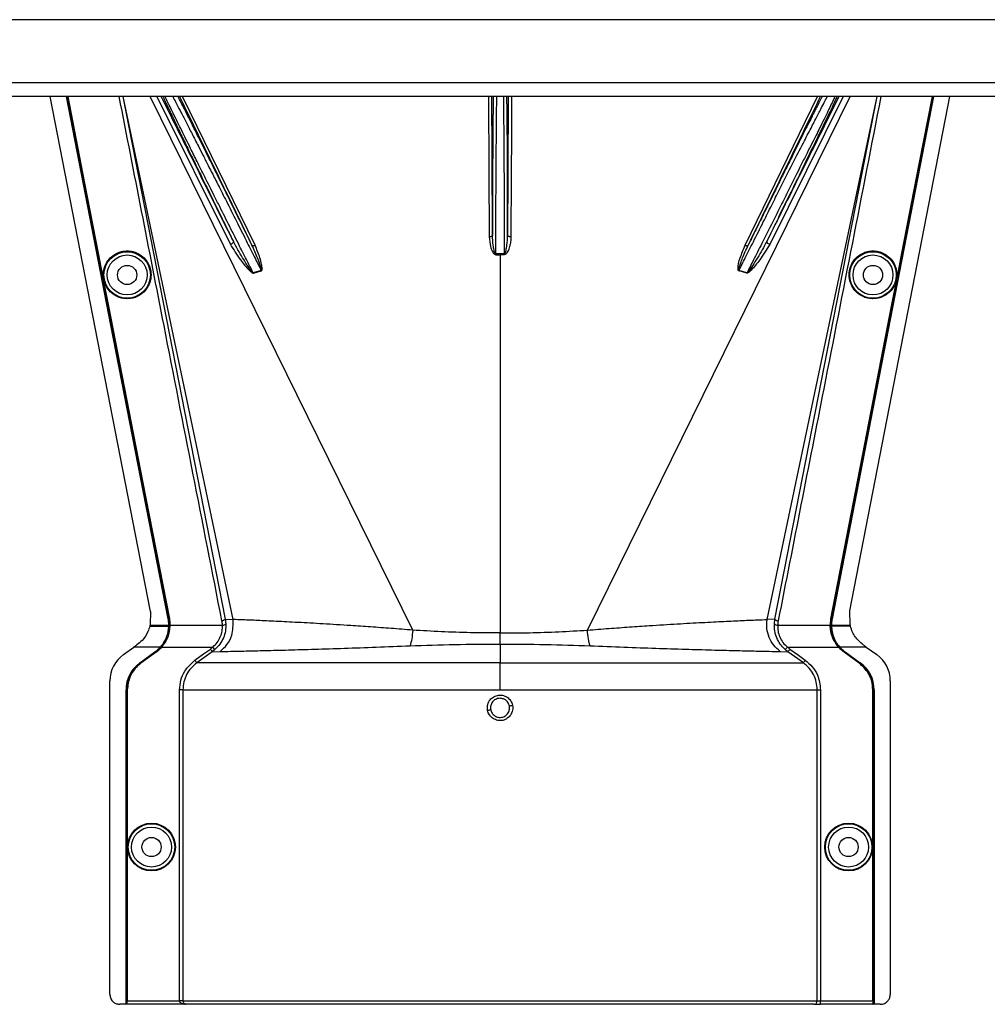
# Model space of a CAD drawing. Header units: inches. Extents: x -3977 to 448, y -4288 to 2176.
# Tile 172 of 206: x -984 to -838, y -861 to -712. Entities that reach past the tile are written whole.
import ezdxf

# ---------------------------------------------------------------- set-up
doc = ezdxf.new("R2010")
doc.units = ezdxf.units.IN
doc.header["$MEASUREMENT"] = 0

msp = doc.modelspace()

# ---------------------------------------------------------------- linework, layer by layer
at = {"color": 7, "linetype": 'Continuous', "lineweight": 25}
for p, q in [((-699.048, -712.422), (-1268.048, -712.422)), ((-696.048, -721.922), (-1271.048, -721.922)), ((-696.048, -724.022), (-1271.048, -724.022))]:
    msp.add_line(p, q, dxfattribs=at)
at = {"color": 2, "linetype": 'Continuous', "lineweight": 25}
for p, q in [((-963.813, -801.664), (-978.923, -724.022)), ((-967.983, -724.022), (-952.53, -802.843)), ((-951.345, -802.894), (-967.937, -724.022)), ((-924.228, -804.487), (-963.862, -724.022)), ((-962.845, -724.022), (-951.736, -746.319)), ((-948.031, -746.45), (-958.975, -724.022)), ((-897.867, -804.487), (-858.233, -724.022)), ((-874.065, -746.45), (-863.121, -724.022)), ((-870.75, -802.894), (-854.158, -724.022)), ((-859.251, -724.022), (-870.359, -746.319)), ((-869.566, -802.843), (-854.113, -724.022)), ((-858.265, -801.574), (-843.173, -724.022)), ((-911.679, -747.746), (-911.684, -742.922)), ((-910.412, -742.922), (-910.417, -747.746)), ((-971.694, -747.626), (-971.737, -747.635)), ((-911.048, -747.864), (-911.048, -747.745)), ((-911.048, -747.864), (-911.048, -804.921)), ((-850.402, -747.626), (-850.359, -747.635)), ((-947.092, -750.251), (-948.297, -750.615)), ((-873.799, -750.615), (-875.004, -750.251)), ((-970.139, -755.615), (-970.182, -755.623)), ((-851.957, -755.615), (-851.914, -755.623)), ((-963.813, -801.664), (-963.861, -803.704)), ((-858.235, -803.704), (-858.265, -801.574)), ((-961.155, -802.792), (-961.125, -802.786)), ((-960.962, -802.784), (-961.005, -802.792)), ((-952.53, -802.843), (-952.443, -803.552)), ((-952.53, -802.843), (-951.345, -802.894)), ((-869.566, -802.843), (-870.75, -802.894)), ((-869.652, -803.552), (-869.566, -802.843)), ((-861.134, -802.784), (-861.09, -802.792)), ((-860.94, -802.792), (-860.971, -802.786)), ((-963.905, -803.882), (-963.493, -803.882)), ((-963.861, -803.704), (-963.866, -803.724)), ((-963.866, -803.724), (-963.524, -803.724)), ((-963.524, -803.724), (-961.063, -803.724)), ((-963.493, -803.882), (-961.065, -803.882)), ((-961.034, -803.882), (-961.032, -803.724)), ((-960.915, -803.882), (-961.034, -803.882)), ((-960.871, -803.884), (-960.915, -803.882)), ((-960.869, -803.724), (-952.942, -803.724)), ((-869.154, -803.724), (-861.226, -803.724)), ((-861.225, -803.884), (-861.181, -803.882)), ((-861.181, -803.882), (-861.061, -803.882)), ((-861.032, -803.724), (-858.572, -803.724)), ((-858.602, -803.882), (-861.031, -803.882)), ((-858.19, -803.882), (-858.602, -803.882)), ((-858.572, -803.724), (-858.23, -803.724)), ((-962.167, -807.046), (-961.304, -805.562)), ((-911.048, -806.589), (-911.048, -804.921)), ((-967.903, -808.185), (-966.32, -807.046)), ((-962.317, -807.046), (-966.32, -807.046)), ((-965.417, -809.426), (-963.136, -807.785)), ((-965.399, -809.451), (-963.118, -807.81)), ((-965.267, -809.426), (-962.986, -807.785)), ((-962.96, -807.821), (-965.241, -809.462)), ((-963.118, -807.81), (-963.136, -807.785)), ((-962.96, -807.821), (-962.986, -807.785)), ((-962.317, -807.046), (-962.294, -807.066)), ((-962.276, -807.046), (-962.167, -807.046)), ((-962.134, -807.075), (-962.167, -807.046)), ((-962.109, -807.046), (-954.405, -807.046)), ((-954.073, -807.419), (-954.482, -807.747)), ((-954.482, -807.747), (-953.31, -807.704)), ((-954.073, -807.419), (-954.405, -807.046)), ((-911.048, -806.589), (-911.048, -809.426)), ((-868.785, -807.704), (-867.614, -807.747)), ((-868.023, -807.419), (-867.691, -807.046)), ((-867.691, -807.046), (-859.987, -807.046)), ((-859.961, -807.075), (-859.929, -807.046)), ((-859.819, -807.046), (-859.929, -807.046)), ((-859.802, -807.066), (-859.779, -807.046)), ((-855.776, -807.046), (-859.779, -807.046)), ((-859.135, -807.821), (-859.11, -807.785)), ((-856.854, -809.462), (-859.135, -807.821)), ((-859.11, -807.785), (-856.829, -809.426)), ((-858.96, -807.785), (-858.978, -807.81)), ((-858.978, -807.81), (-856.697, -809.451)), ((-858.96, -807.785), (-856.679, -809.426)), ((-855.776, -807.046), (-854.193, -808.185)), ((-965.417, -809.426), (-965.399, -809.451)), ((-965.241, -809.462), (-965.267, -809.426)), ((-911.048, -813.485), (-911.048, -809.426)), ((-856.829, -809.426), (-856.854, -809.462)), ((-856.697, -809.451), (-856.679, -809.426)), ((-969.937, -859.423), (-969.937, -812.154)), ((-852.159, -812.154), (-852.159, -859.423)), ((-967.497, -860.923), (-967.497, -813.485)), ((-967.466, -813.485), (-967.497, -813.485)), ((-967.466, -860.923), (-967.466, -813.485)), ((-967.347, -860.923), (-967.347, -813.485)), ((-967.347, -813.485), (-967.303, -813.485)), ((-967.303, -813.485), (-967.303, -860.423)), ((-959.405, -860.423), (-959.405, -813.485)), ((-958.906, -813.485), (-958.906, -860.423)), ((-863.189, -860.423), (-863.189, -813.485)), ((-862.69, -813.485), (-862.69, -860.423)), ((-854.792, -860.423), (-854.792, -813.485)), ((-854.792, -813.485), (-854.749, -813.485)), ((-854.749, -813.485), (-854.749, -860.923)), ((-854.599, -813.485), (-854.629, -813.485)), ((-854.629, -813.485), (-854.629, -860.923)), ((-854.599, -813.485), (-854.599, -860.923)), ((-967.497, -860.923), (-968.437, -860.923)), ((-967.466, -860.923), (-967.497, -860.923)), ((-967.347, -860.923), (-967.466, -860.923)), ((-967.347, -860.923), (-967.312, -860.923)), ((-958.456, -860.923), (-967.312, -860.923)), ((-967.303, -860.423), (-959.405, -860.423)), ((-958.906, -860.423), (-959.405, -860.423)), ((-958.906, -860.423), (-863.189, -860.423)), ((-863.688, -860.923), (-958.456, -860.923)), ((-863.688, -860.923), (-862.69, -860.923)), ((-863.189, -860.423), (-862.69, -860.423)), ((-862.69, -860.923), (-862.69, -860.423)), ((-862.69, -860.423), (-854.792, -860.423)), ((-854.784, -860.923), (-862.69, -860.923)), ((-854.784, -860.923), (-854.749, -860.923)), ((-854.629, -860.923), (-854.749, -860.923)), ((-854.599, -860.923), (-854.629, -860.923)), ((-853.659, -860.923), (-854.599, -860.923))]:
    msp.add_line(p, q, dxfattribs=at)
at = {"color": 2, "linetype": 'Continuous', "lineweight": 25, "flags": 128}
for points in [[(-961.155, -802.792), (-969.776, -758.482), (-976.484, -724.022)], [(-961.125, -802.786), (-969.742, -758.493), (-976.453, -724.022)], [(-971.737, -747.635), (-974.347, -734.227), (-976.334, -724.022)], [(-976.289, -724.022), (-973.744, -737.092), (-971.694, -747.626)], [(-912.783, -724.022), (-912.729, -735.38), (-912.683, -745.169)], [(-912.183, -744.929), (-912.24, -732.885), (-912.282, -724.022)], [(-909.813, -724.022), (-909.868, -735.466), (-909.913, -744.929)], [(-909.312, -724.022), (-909.339, -729.66), (-909.369, -736.002), (-909.413, -745.169)], [(-845.643, -724.022), (-854.2, -767.984), (-860.971, -802.786)], [(-845.611, -724.022), (-854.167, -767.977), (-860.94, -802.792)], [(-850.402, -747.626), (-847.792, -734.219), (-845.806, -724.022)], [(-850.359, -747.635), (-847.748, -734.227), (-845.761, -724.022)], [(-912.183, -744.929), (-912.193, -744.976), (-912.222, -745.02), (-912.269, -745.062), (-912.331, -745.098), (-912.406, -745.128), (-912.492, -745.15), (-912.586, -745.164), (-912.683, -745.169)], [(-909.413, -745.169), (-909.51, -745.164), (-909.603, -745.15), (-909.689, -745.128), (-909.765, -745.098), (-909.827, -745.062), (-909.873, -745.02), (-909.902, -744.976), (-909.913, -744.929)], [(-951.3, -745.871), (-951.291, -745.918), (-951.303, -745.973), (-951.337, -746.033), (-951.39, -746.097), (-951.46, -746.16), (-951.544, -746.22), (-951.638, -746.274), (-951.736, -746.319)], [(-948.49, -746.442), (-948.467, -746.472), (-948.431, -746.493), (-948.383, -746.507), (-948.325, -746.513), (-948.259, -746.51), (-948.187, -746.498), (-948.11, -746.478), (-948.031, -746.45)], [(-874.065, -746.45), (-873.986, -746.478), (-873.909, -746.498), (-873.836, -746.51), (-873.77, -746.513), (-873.712, -746.507), (-873.665, -746.493), (-873.629, -746.472), (-873.605, -746.442)], [(-870.359, -746.319), (-870.458, -746.274), (-870.551, -746.22), (-870.635, -746.16), (-870.705, -746.097), (-870.758, -746.033), (-870.792, -745.973), (-870.805, -745.918), (-870.796, -745.871)], [(-970.182, -755.623), (-971.053, -751.15), (-971.737, -747.635)], [(-971.694, -747.626), (-970.823, -752.1), (-970.139, -755.615)], [(-911.679, -747.746), (-911.679, -747.761), (-911.679, -747.776), (-911.679, -747.792), (-911.679, -747.806), (-911.679, -747.821), (-911.678, -747.836), (-911.678, -747.85), (-911.678, -747.864)], [(-910.417, -747.864), (-910.417, -747.85), (-910.417, -747.836), (-910.417, -747.821), (-910.417, -747.806), (-910.417, -747.792), (-910.417, -747.776), (-910.417, -747.761), (-910.417, -747.746)], [(-851.957, -755.615), (-851.086, -751.142), (-850.402, -747.626)], [(-851.914, -755.623), (-851.043, -751.15), (-850.359, -747.635)], [(-961.005, -802.792), (-962.311, -796.079), (-963.4, -790.479), (-964.273, -785.992), (-964.786, -783.357), (-965.176, -781.348), (-965.445, -779.965), (-965.567, -779.338), (-965.587, -779.237), (-965.591, -779.215), (-965.592, -779.209), (-965.593, -779.209), (-965.593, -779.208), (-965.593, -779.208), (-965.593, -779.208), (-965.593, -779.209), (-965.593, -779.209), (-965.593, -779.209), (-965.593, -779.209), (-965.593, -779.208), (-965.593, -779.208), (-970.182, -755.623)], [(-970.139, -755.615), (-964.999, -782.03), (-960.962, -802.784)], [(-861.134, -802.784), (-855.995, -776.369), (-851.957, -755.615)], [(-861.09, -802.792), (-855.952, -776.377), (-851.914, -755.623)], [(-961.063, -803.724), (-961.046, -803.724), (-961.032, -803.724)], [(-861.063, -803.724), (-861.062, -803.813), (-861.061, -803.883)], [(-861.032, -803.724), (-861.05, -803.724), (-861.063, -803.724)], [(-861.061, -803.883), (-861.044, -803.883), (-861.031, -803.882)], [(-858.235, -803.704), (-858.232, -803.715), (-858.23, -803.724)], [(-957.113, -809.02), (-955.803, -808.08), (-954.773, -807.341)], [(-954.482, -807.747), (-955.775, -808.675), (-956.821, -809.426)], [(-865.274, -809.426), (-866.605, -808.471), (-867.614, -807.747)], [(-867.322, -807.341), (-866.012, -808.281), (-864.983, -809.02)]]:
    msp.add_lwpolyline(points, dxfattribs=at)
at = {"color": 2, "linetype": 'Continuous', "lineweight": 25}
for centre, radius in [((-967.327, -750.922), 3.509), ((-967.327, -750.922), 3.012), ((-854.768, -750.922), 3.509), ((-854.768, -750.922), 3.012), ((-967.327, -750.922), 1.45), ((-854.768, -750.922), 1.45), ((-963.647, -837.204), 3.605), ((-963.647, -837.204), 3.509), ((-963.647, -837.204), 3.012), ((-858.449, -837.204), 3.605), ((-858.449, -837.204), 3.509), ((-858.449, -837.204), 3.012), ((-963.647, -837.204), 1.45), ((-858.449, -837.204), 1.45)]:
    msp.add_circle(centre, radius, dxfattribs=at)
for centre, radius, start, end in [((-945.638, -749.54), 2.868, 202.02204, 202.7694), ((-943.302, -749.13), 3.952, 196.4795, 197.15605), ((-878.793, -749.13), 3.952, 342.84395, 343.5205), ((-876.458, -749.54), 2.868, 337.2306, 337.97796), ((-952.868, -803.129), 0.599, 262.9578, 315.17479), ((-869.227, -803.129), 0.599, 224.82521, 277.0422), ((-965.047, -812.154), 4.89, 125.73216, 180), ((-857.049, -812.154), 4.89, 0, 54.26784), ((-962.497, -813.485), 5, 125.73216, 180), ((-859.599, -813.485), 4.969, 0, 54.26784), ((-859.599, -813.485), 5, 0, 54.26784), ((-907.36, -842.186), 26.168, 101.21699, 102.30669), ((-914.735, -790.239), 26.17, 281.2161, 282.30574), ((-863.689, -860.423), 0.5, 270.05508, 0.05497)]:
    msp.add_arc(centre, radius, start, end, dxfattribs=at)
for centre, major_axis, start_param, end_param in [((-961.019, -805.274), (0.033, 4.773), 1.2402323, 1.2750713), ((-861.077, -805.274), (-0.033, 4.773), 5.008114, 5.042953)]:
    msp.add_ellipse(centre, major_axis=major_axis, ratio=0.0122176, start_param=start_param, end_param=end_param, dxfattribs=at)
for points, knots in [([(-953.021, -803.086), (-955.939, -788.247), (-961.12, -761.894), (-966.272, -735.537), (-968.524, -724.022)], [0, 0, 0, 0, 0.563129, 1, 1, 1, 1]), ([(-951.3, -745.871), (-953.405, -741.64), (-957.029, -734.357), (-960.654, -727.073), (-962.173, -724.022)], [0, 0, 0, 0, 0.5810389, 1, 1, 1, 1]), ([(-961.935, -724.022), (-961.912, -724.071), (-961.86, -724.184), (-961.781, -724.351), (-961.723, -724.476), (-961.697, -724.53), (-961.678, -724.57), (-961.626, -724.68), (-961.439, -725.076), (-961.099, -725.79), (-960.645, -726.739), (-960.209, -727.646), (-959.784, -728.528), (-959.328, -729.472), (-958.842, -730.476), (-958.142, -731.918), (-957.26, -733.729), (-956.15, -736.002), (-954.971, -738.41), (-953.679, -741.042), (-952.428, -743.585), (-951.642, -745.176), (-951.3, -745.871)], [0, 0, 0, 0, 0.0153343, 0.034941, 0.0427187, 0.0470686, 0.0484625, 0.0525325, 0.0739635, 0.1418048, 0.2024107, 0.2484103, 0.2945215, 0.3412995, 0.3887581, 0.4365179, 0.53653, 0.620098, 0.7125676, 0.8188361, 0.9209665, 1, 1, 1, 1]), ([(-948.297, -750.615), (-948.589, -750.043), (-949.265, -748.721), (-950.452, -746.387), (-951.849, -743.61), (-953.134, -741.061), (-954.142, -739.056), (-954.897, -737.558), (-955.768, -735.822), (-956.744, -733.871), (-957.69, -731.977), (-958.46, -730.429), (-959.094, -729.149), (-960.015, -727.284), (-960.847, -725.595), (-961.419, -724.412), (-961.567, -724.096), (-961.602, -724.022)], [0, 0, 0, 0, 0.0573836, 0.1326953, 0.2259282, 0.3209584, 0.3734689, 0.4175145, 0.4659054, 0.5440857, 0.6149216, 0.6676324, 0.7186743, 0.7680795, 0.9065389, 0.9781147, 1, 1, 1, 1]), ([(-960.455, -724.022), (-960.418, -724.09), (-960.258, -724.388), (-959.836, -725.192), (-959.188, -726.43), (-958.411, -727.933), (-957.537, -729.632), (-956.681, -731.298), (-955.862, -732.902), (-955.137, -734.325), (-954.331, -735.908), (-953.36, -737.804), (-952.103, -740.293), (-950.675, -743.124), (-949.278, -745.907), (-948.089, -748.27), (-947.399, -749.641), (-947.092, -750.251)], [0, 0, 0, 0, 0.0206427, 0.0896399, 0.1605839, 0.2347576, 0.3064728, 0.3783979, 0.4295196, 0.4831864, 0.5287595, 0.5917833, 0.6725476, 0.7704894, 0.8622687, 0.9387727, 1, 1, 1, 1]), ([(-948.49, -746.442), (-948.969, -745.468), (-949.994, -743.38), (-951.529, -740.267), (-953.011, -737.27), (-954.504, -734.26), (-955.97, -731.315), (-957.231, -728.795), (-958.296, -726.678), (-959.093, -725.103), (-959.497, -724.317), (-959.649, -724.022)], [0, 0, 0, 0, 0.1107526, 0.2373143, 0.3502207, 0.4540581, 0.5934671, 0.7192205, 0.8032133, 0.9260683, 1, 1, 1, 1]), ([(-959.419, -724.022), (-957.405, -728.152), (-953.762, -735.628), (-950.12, -743.099), (-948.49, -746.442)], [0, 0, 0, 0, 0.5525619, 1, 1, 1, 1]), ([(-912.074, -724.022), (-912.075, -724.072), (-912.078, -724.203), (-912.082, -724.41), (-912.085, -724.569), (-912.086, -724.633), (-912.086, -724.665), (-912.089, -724.81), (-912.093, -725.091), (-912.1, -725.532), (-912.106, -726.003), (-912.113, -726.529), (-912.12, -727.233), (-912.13, -728.186), (-912.139, -729.333), (-912.148, -730.522), (-912.156, -731.934), (-912.164, -733.531), (-912.172, -735.398), (-912.177, -737.065), (-912.181, -738.898), (-912.183, -740.841), (-912.184, -742.942), (-912.183, -744.31), (-912.183, -744.929)], [0, 0, 0, 0, 0.0166691, 0.0437801, 0.0539766, 0.0582347, 0.0601538, 0.0619329, 0.0949288, 0.1279181, 0.1609018, 0.1938805, 0.2318688, 0.2917098, 0.3582433, 0.4138686, 0.4678641, 0.5566996, 0.6253008, 0.7029741, 0.7587986, 0.84244, 0.9286124, 1, 1, 1, 1]), ([(-911.684, -742.922), (-911.676, -741.613), (-911.662, -738.995), (-911.639, -735.218), (-911.617, -731.741), (-911.594, -728.681), (-911.572, -726.215), (-911.554, -724.633), (-911.544, -724.152), (-911.541, -724.022)], [0, 0, 0, 0, 0.15695739, 0.31391478, 0.47087217, 0.62782955, 0.78478694, 0.94174433, 1, 1, 1, 1]), ([(-910.554, -724.022), (-910.551, -724.152), (-910.541, -724.633), (-910.523, -726.215), (-910.501, -728.681), (-910.479, -731.741), (-910.456, -735.218), (-910.434, -738.995), (-910.419, -741.613), (-910.412, -742.922)], [0, 0, 0, 0, 0.0582557, 0.2152131, 0.3721704, 0.5291278, 0.6860852, 0.8430426, 1, 1, 1, 1]), ([(-909.913, -744.929), (-909.912, -744.661), (-909.912, -744.12), (-909.912, -743.302), (-909.912, -742.472), (-909.912, -741.161), (-909.913, -739.889), (-909.915, -738.825), (-909.916, -738.471), (-909.916, -738.338), (-909.916, -738.276), (-909.917, -737.864), (-909.919, -737.088), (-909.922, -735.964), (-909.926, -734.994), (-909.929, -734.038), (-909.934, -732.967), (-909.941, -731.585), (-909.951, -730.029), (-909.963, -728.484), (-909.976, -727.136), (-909.989, -726.059), (-910, -725.245), (-910.01, -724.635), (-910.017, -724.231), (-910.021, -724.062), (-910.022, -724.022)], [0, 0, 0, 0, 0.0309875, 0.0623812, 0.0941812, 0.1263867, 0.2132907, 0.2410509, 0.2510029, 0.2549966, 0.2567479, 0.2583355, 0.3036753, 0.3490046, 0.3943251, 0.4234326, 0.4694632, 0.5324116, 0.6084698, 0.690263, 0.770095, 0.8381091, 0.8961778, 0.94397, 0.9867951, 1, 1, 1, 1]), ([(-862.448, -724.022), (-862.509, -724.141), (-862.625, -724.366), (-862.792, -724.693), (-862.904, -724.913), (-862.958, -725.019), (-862.988, -725.078), (-863.125, -725.347), (-863.357, -725.805), (-863.671, -726.425), (-863.878, -726.836), (-863.986, -727.05), (-864.024, -727.124), (-864.038, -727.153), (-864.208, -727.49), (-864.623, -728.316), (-865.296, -729.658), (-866.07, -731.205), (-866.926, -732.923), (-867.829, -734.74), (-868.8, -736.697), (-869.685, -738.485), (-870.639, -740.416), (-871.638, -742.441), (-872.658, -744.513), (-873.316, -745.854), (-873.605, -746.442)], [0, 0, 0, 0, 0.0311776, 0.0588883, 0.0717596, 0.0779477, 0.0809797, 0.0839703, 0.1328008, 0.1697794, 0.194664, 0.2025307, 0.2053145, 0.2068987, 0.2073307, 0.2604828, 0.3369424, 0.4028304, 0.4710206, 0.5587227, 0.626383, 0.7036835, 0.7661012, 0.8469711, 0.9328737, 1, 1, 1, 1]), ([(-873.605, -746.442), (-871.531, -742.187), (-867.89, -734.716), (-864.246, -727.24), (-862.677, -724.022)], [0, 0, 0, 0, 0.5694662, 1, 1, 1, 1]), ([(-871.317, -742.922), (-870.891, -742.074), (-870.069, -740.437), (-868.572, -737.433), (-866.956, -734.219), (-865.359, -731.142), (-864.299, -729.133), (-863.634, -727.834), (-863.189, -726.969), (-862.537, -725.702), (-861.959, -724.584), (-861.707, -724.126), (-861.65, -724.022)], [0, 0, 0, 0, 0.10581834, 0.20434309, 0.37933261, 0.52532755, 0.64244402, 0.69681846, 0.750254, 0.80278244, 0.95501976, 1, 1, 1, 1]), ([(-870.796, -745.871), (-870.131, -744.522), (-868.8, -741.824), (-866.82, -737.79), (-864.934, -733.934), (-863.175, -730.317), (-861.664, -727.187), (-860.606, -724.978), (-860.272, -724.257), (-860.164, -724.022)], [0, 0, 0, 0, 0.1514708, 0.3030302, 0.4545333, 0.6060937, 0.7647322, 0.9233851, 1, 1, 1, 1]), ([(-859.923, -724.022), (-861.893, -727.98), (-865.518, -735.264), (-869.142, -742.546), (-870.796, -745.871)], [0, 0, 0, 0, 0.5434692, 1, 1, 1, 1]), ([(-860.505, -724.022), (-860.556, -724.129), (-860.775, -724.591), (-861.54, -726.171), (-862.497, -728.141), (-863.363, -729.868), (-863.996, -731.113), (-864.731, -732.562), (-865.892, -734.868), (-867.216, -737.535), (-868.68, -740.494), (-869.484, -742.095), (-869.899, -742.922)], [0, 0, 0, 0, 0.046067, 0.1979567, 0.3571034, 0.4144948, 0.4784064, 0.5488719, 0.6259163, 0.7996112, 0.8964894, 1, 1, 1, 1]), ([(-853.572, -724.022), (-856.445, -738.717), (-861.598, -765.075), (-866.781, -791.427), (-869.074, -803.086)], [0, 0, 0, 0, 0.5575415, 1, 1, 1, 1]), ([(-875.004, -750.251), (-874.687, -749.621), (-873.972, -748.201), (-872.739, -745.748), (-871.819, -743.92), (-871.317, -742.922)], [0, 0, 0, 0, 0.2657186, 0.599055, 1, 1, 1, 1]), ([(-869.899, -742.922), (-870.448, -744.013), (-871.437, -745.977), (-872.742, -748.55), (-873.481, -749.995), (-873.799, -750.615)], [0, 0, 0, 0, 0.415954, 0.7493023, 1, 1, 1, 1]), ([(-912.683, -745.169), (-912.643, -745.66), (-912.584, -746.398), (-912.295, -747.234), (-912.066, -747.614), (-911.887, -747.818), (-911.747, -747.849), (-911.678, -747.864)], [0, 0, 0, 0, 0.4983599, 0.7494053, 0.8749278, 0.9384803, 1, 1, 1, 1]), ([(-911.679, -747.746), (-911.688, -747.745), (-911.707, -747.743), (-911.743, -747.721), (-911.875, -747.557), (-911.969, -747.107), (-912.14, -746.203), (-912.166, -745.439), (-912.183, -744.929)], [0, 0, 0, 0, 0.0089156, 0.0183587, 0.040761, 0.2203798, 0.4805661, 1, 1, 1, 1]), ([(-910.417, -747.746), (-910.408, -747.745), (-910.389, -747.743), (-910.352, -747.721), (-910.296, -747.653), (-910.218, -747.47), (-910.105, -747.061), (-909.963, -746.198), (-909.933, -745.437), (-909.913, -744.93)], [0, 0, 0, 0, 0.0089627, 0.0184522, 0.040975, 0.0975574, 0.2215224, 0.4810232, 1, 1, 1, 1]), ([(-909.413, -745.169), (-909.424, -745.415), (-909.445, -745.907), (-909.576, -746.522), (-909.723, -746.998), (-909.869, -747.346), (-910.017, -747.602), (-910.168, -747.763), (-910.281, -747.845), (-910.372, -747.858), (-910.417, -747.864)], [0, 0, 0, 0, 0.2494258, 0.4981465, 0.6313157, 0.748454, 0.8738124, 0.9191167, 0.9603769, 1, 1, 1, 1]), ([(-951.736, -746.319), (-951.253, -747.11), (-950.42, -748.475), (-949.288, -749.864), (-948.614, -750.49), (-948.402, -750.62), (-948.324, -750.649), (-948.297, -750.652), (-948.286, -750.65), (-948.283, -750.65)], [0, 0, 0, 0, 0.50298612, 0.86745605, 0.95625538, 0.98653103, 0.99475298, 0.99816914, 1, 1, 1, 1]), ([(-948.297, -750.615), (-948.299, -750.616), (-948.303, -750.616), (-948.312, -750.616), (-948.33, -750.611), (-948.415, -750.551), (-948.515, -750.419), (-948.685, -750.199), (-948.926, -749.854), (-949.345, -749.226), (-950.193, -747.903), (-950.845, -746.706), (-951.3, -745.871)], [0, 0, 0, 0, 0.0010741, 0.0021709, 0.0045573, 0.0104098, 0.0556879, 0.0929528, 0.1604429, 0.2818086, 0.4986546, 1, 1, 1, 1]), ([(-947.092, -750.251), (-947.089, -750.25), (-947.083, -750.249), (-947.076, -750.245), (-947.07, -750.238), (-947.06, -750.219), (-947.055, -750.159), (-947.077, -750.023), (-947.148, -749.739), (-947.335, -749.171), (-947.756, -748.04), (-948.197, -747.08), (-948.49, -746.443)], [0, 0, 0, 0, 0.0020234, 0.0039613, 0.0059873, 0.008217, 0.0197297, 0.050125, 0.1118242, 0.2383477, 0.493618, 1, 1, 1, 1]), ([(-947.079, -750.295), (-947.057, -750.286), (-947.014, -750.268), (-946.972, -750.185), (-946.957, -750.037), (-946.964, -749.739), (-947.068, -749.158), (-947.36, -748.013), (-947.763, -747.075), (-948.031, -746.45)], [0, 0, 0, 0, 0.0152758, 0.0305323, 0.0634754, 0.1262277, 0.2512207, 0.5011926, 1, 1, 1, 1]), ([(-875.017, -750.295), (-875.026, -750.292), (-875.044, -750.286), (-875.077, -750.26), (-875.128, -750.175), (-875.177, -749.51), (-874.797, -748.235), (-874.322, -747.077), (-874.065, -746.45)], [0, 0, 0, 0, 0.00628949, 0.0128488, 0.0284102, 0.07570727, 0.49978448, 1, 1, 1, 1]), ([(-875.004, -750.251), (-875.006, -750.25), (-875.012, -750.249), (-875.019, -750.245), (-875.025, -750.239), (-875.032, -750.227), (-875.036, -750.21), (-875.044, -750.088), (-874.984, -749.89), (-874.889, -749.552), (-874.714, -749.049), (-874.316, -747.985), (-873.899, -747.081), (-873.605, -746.442)], [0, 0, 0, 0, 0.002002, 0.0039182, 0.0059178, 0.0081145, 0.0132777, 0.0194868, 0.0994036, 0.1644525, 0.2820291, 0.4928409, 1, 1, 1, 1]), ([(-870.359, -746.319), (-870.84, -747.106), (-871.668, -748.463), (-872.798, -749.853), (-873.449, -750.501), (-873.672, -750.637), (-873.754, -750.656), (-873.79, -750.656), (-873.805, -750.652), (-873.813, -750.65)], [0, 0, 0, 0, 0.49871053, 0.85962412, 0.95470066, 0.98237053, 0.99206952, 0.9961825, 1, 1, 1, 1]), ([(-870.796, -745.871), (-871.251, -746.705), (-871.937, -747.964), (-872.83, -749.351), (-873.293, -750.034), (-873.533, -750.364), (-873.663, -750.517), (-873.728, -750.586), (-873.765, -750.611), (-873.783, -750.616), (-873.792, -750.616), (-873.796, -750.616), (-873.799, -750.615)], [0, 0, 0, 0, 0.5009066, 0.755241, 0.8820707, 0.9446164, 0.9748532, 0.9894631, 0.9953788, 0.9977943, 0.9989073, 1, 1, 1, 1]), ([(-967.327, -754.506), (-967.545, -754.494), (-968.021, -754.469), (-968.768, -754.238), (-969.554, -753.79), (-970.28, -753.061), (-970.804, -752.066), (-970.997, -750.901), (-970.804, -749.737), (-970.28, -748.741), (-969.554, -748.012), (-968.768, -747.564), (-968.021, -747.334), (-967.545, -747.308), (-967.327, -747.297)], [0, 0, 0, 0, 0.0563094, 0.122835, 0.200993, 0.2913236, 0.3924071, 0.5, 0.6075929, 0.7086764, 0.799007, 0.877165, 0.9436906, 1, 1, 1, 1]), ([(-967.327, -747.297), (-967.109, -747.308), (-966.634, -747.334), (-965.886, -747.564), (-965.1, -748.012), (-964.375, -748.741), (-963.85, -749.737), (-963.657, -750.901), (-963.85, -752.066), (-964.375, -753.061), (-965.1, -753.79), (-965.886, -754.238), (-966.634, -754.469), (-967.109, -754.494), (-967.327, -754.506)], [0, 0, 0, 0, 0.0563094, 0.122835, 0.200993, 0.2913236, 0.3924071, 0.5, 0.6075929, 0.7086764, 0.799007, 0.877165, 0.9436906, 1, 1, 1, 1]), ([(-911.048, -747.745), (-911.166, -747.745), (-911.376, -747.745), (-911.586, -747.746), (-911.679, -747.746)], [0, 0, 0, 0, 0.55999998, 1, 1, 1, 1]), ([(-911.678, -747.864), (-911.561, -747.864), (-911.351, -747.864), (-911.14, -747.864), (-911.048, -747.864)], [0, 0, 0, 0, 0.56, 1, 1, 1, 1]), ([(-910.417, -747.746), (-910.535, -747.746), (-910.745, -747.745), (-910.955, -747.745), (-911.048, -747.745)], [0, 0, 0, 0, 0.56, 1, 1, 1, 1]), ([(-910.417, -747.864), (-910.535, -747.864), (-910.745, -747.864), (-910.955, -747.864), (-911.048, -747.864)], [0, 0, 0, 0, 0.5599984, 1, 1, 1, 1]), ([(-854.768, -754.506), (-854.986, -754.494), (-855.462, -754.469), (-856.209, -754.238), (-856.995, -753.79), (-857.72, -753.061), (-858.245, -752.066), (-858.438, -750.901), (-858.245, -749.737), (-857.72, -748.741), (-856.995, -748.012), (-856.209, -747.564), (-855.462, -747.334), (-854.986, -747.308), (-854.768, -747.297)], [0, 0, 0, 0, 0.0563094, 0.122835, 0.200993, 0.2913236, 0.3924071, 0.5, 0.6075929, 0.7086764, 0.799007, 0.877165, 0.9436906, 1, 1, 1, 1]), ([(-854.768, -747.297), (-854.55, -747.308), (-854.075, -747.334), (-853.327, -747.564), (-852.541, -748.012), (-851.816, -748.741), (-851.291, -749.737), (-851.098, -750.901), (-851.291, -752.066), (-851.816, -753.061), (-852.541, -753.79), (-853.327, -754.238), (-854.075, -754.469), (-854.55, -754.494), (-854.768, -754.506)], [0, 0, 0, 0, 0.0563094, 0.122835, 0.200993, 0.2913236, 0.3924071, 0.5, 0.6075929, 0.7086764, 0.799007, 0.877165, 0.9436906, 1, 1, 1, 1]), ([(-948.283, -750.65), (-948.06, -750.577), (-947.663, -750.448), (-947.257, -750.342), (-947.079, -750.295)], [0, 0, 0, 0, 0.5599586, 1, 1, 1, 1]), ([(-873.813, -750.65), (-874.024, -750.581), (-874.422, -750.451), (-874.827, -750.345), (-875.017, -750.295)], [0, 0, 0, 0, 0.5320089, 1, 1, 1, 1]), ([(-961.155, -802.792), (-961.126, -802.965), (-961.075, -803.274), (-961.067, -803.586), (-961.063, -803.724)], [0, 0, 0, 0, 0.5598333, 1, 1, 1, 1]), ([(-961.032, -803.724), (-961.038, -803.548), (-961.048, -803.233), (-961.101, -802.923), (-961.125, -802.786)], [0, 0, 0, 0, 0.5600547, 1, 1, 1, 1]), ([(-960.915, -803.882), (-960.916, -803.677), (-960.917, -803.312), (-960.978, -802.951), (-961.005, -802.792)], [0, 0, 0, 0, 0.5600766, 1, 1, 1, 1]), ([(-960.962, -802.784), (-960.933, -802.958), (-960.881, -803.27), (-960.873, -803.585), (-960.869, -803.724)], [0, 0, 0, 0, 0.5599609, 1, 1, 1, 1]), ([(-953.31, -807.704), (-952.94, -807.374), (-952.186, -806.701), (-951.323, -805.041), (-951.337, -803.702), (-951.345, -802.894)], [0, 0, 0, 0, 0.27617864, 0.56293571, 1, 1, 1, 1]), ([(-952.53, -802.843), (-952.539, -802.867), (-952.559, -802.917), (-952.692, -802.992), (-952.856, -803.052), (-952.968, -803.075), (-953.021, -803.086)], [0, 0, 0, 0, 0.2704256, 0.5623869, 0.7895723, 1, 1, 1, 1]), ([(-952.942, -803.724), (-952.95, -803.604), (-952.966, -803.391), (-953.004, -803.179), (-953.021, -803.086)], [0, 0, 0, 0, 0.5599329, 1, 1, 1, 1]), ([(-924.228, -804.487), (-925.319, -804.402), (-927.486, -804.233), (-930.604, -804.003), (-934.091, -803.766), (-937.823, -803.537), (-941.615, -803.33), (-944.926, -803.162), (-947.697, -803.034), (-949.931, -802.934), (-950.873, -802.907), (-951.345, -802.894)], [0, 0, 0, 0, 0.084405, 0.167683, 0.2508255, 0.3762115, 0.5005933, 0.6255551, 0.7504676, 0.8747621, 1, 1, 1, 1]), ([(-897.867, -804.487), (-896.777, -804.402), (-894.609, -804.233), (-891.492, -804.003), (-888.004, -803.766), (-884.272, -803.537), (-880.481, -803.33), (-877.169, -803.162), (-874.399, -803.034), (-872.165, -802.934), (-871.223, -802.907), (-870.75, -802.894)], [0, 0, 0, 0, 0.084405, 0.167683, 0.2508255, 0.3762115, 0.5005933, 0.6255551, 0.7504676, 0.8747621, 1, 1, 1, 1]), ([(-868.785, -807.704), (-869.119, -807.414), (-869.801, -806.821), (-870.478, -805.607), (-870.848, -804.259), (-870.782, -803.343), (-870.75, -802.894)], [0, 0, 0, 0, 0.2452308, 0.5, 0.7547692, 1, 1, 1, 1]), ([(-869.566, -802.843), (-869.559, -802.864), (-869.547, -802.896), (-869.486, -802.944), (-869.422, -802.98), (-869.344, -803.014), (-869.23, -803.053), (-869.136, -803.073), (-869.074, -803.086)], [0, 0, 0, 0, 0.2396351, 0.3684751, 0.5, 0.6315249, 0.7603649, 1, 1, 1, 1]), ([(-869.074, -803.086), (-869.095, -803.205), (-869.133, -803.416), (-869.147, -803.63), (-869.154, -803.724)], [0, 0, 0, 0, 0.55993288, 1, 1, 1, 1]), ([(-861.134, -802.784), (-861.163, -802.958), (-861.215, -803.27), (-861.223, -803.585), (-861.226, -803.724)], [0, 0, 0, 0, 0.5599497, 1, 1, 1, 1]), ([(-861.09, -802.792), (-861.123, -802.994), (-861.182, -803.356), (-861.181, -803.721), (-861.181, -803.882)], [0, 0, 0, 0, 0.5600744, 1, 1, 1, 1]), ([(-860.971, -802.786), (-861, -802.96), (-861.052, -803.271), (-861.06, -803.586), (-861.063, -803.724)], [0, 0, 0, 0, 0.5600516, 1, 1, 1, 1]), ([(-860.94, -802.792), (-860.969, -802.965), (-861.021, -803.274), (-861.029, -803.586), (-861.032, -803.724)], [0, 0, 0, 0, 0.5598333, 1, 1, 1, 1]), ([(-963.905, -803.882), (-963.995, -804.159), (-964.243, -804.928), (-964.909, -805.94), (-965.591, -806.496), (-965.859, -806.715)], [0, 0, 0, 0, 0.25487146, 0.70803184, 1, 1, 1, 1]), ([(-963.899, -803.86), (-963.9, -803.864), (-963.902, -803.872), (-963.904, -803.879), (-963.905, -803.882)], [0, 0, 0, 0, 0.56, 1, 1, 1, 1]), ([(-963.866, -803.724), (-963.872, -803.749), (-963.883, -803.795), (-963.894, -803.84), (-963.899, -803.86)], [0, 0, 0, 0, 0.5599961, 1, 1, 1, 1]), ([(-961.065, -803.882), (-961.087, -804.164), (-961.131, -804.728), (-961.387, -805.563), (-961.768, -806.357), (-962.134, -806.817), (-962.317, -807.046)], [0, 0, 0, 0, 0.2500257, 0.5001914, 0.7501772, 1, 1, 1, 1]), ([(-962.276, -807.046), (-961.928, -806.561), (-961.232, -805.594), (-961.1, -804.452), (-961.034, -803.882)], [0, 0, 0, 0, 0.5013928, 1, 1, 1, 1]), ([(-960.871, -803.884), (-960.938, -804.455), (-961.071, -805.598), (-961.763, -806.563), (-962.109, -807.046)], [0, 0, 0, 0, 0.4999469, 1, 1, 1, 1]), ([(-961.034, -803.882), (-961.04, -803.883), (-961.05, -803.883), (-961.06, -803.882), (-961.065, -803.882)], [0, 0, 0, 0, 0.56000001, 1, 1, 1, 1]), ([(-960.869, -803.724), (-960.869, -803.754), (-960.869, -803.807), (-960.87, -803.86), (-960.871, -803.884)], [0, 0, 0, 0, 0.5600001, 1, 1, 1, 1]), ([(-954.405, -807.046), (-954.172, -806.823), (-953.709, -806.377), (-953.236, -805.538), (-952.95, -804.634), (-952.945, -804.027), (-952.942, -803.724)], [0, 0, 0, 0, 0.2526371, 0.5035436, 0.7519095, 1, 1, 1, 1]), ([(-952.443, -803.552), (-952.447, -803.906), (-952.456, -804.613), (-952.773, -805.661), (-953.297, -806.635), (-953.814, -807.158), (-954.073, -807.419)], [0, 0, 0, 0, 0.2495808, 0.4989767, 0.7495561, 1, 1, 1, 1]), ([(-924.228, -804.488), (-924.268, -804.95), (-924.348, -805.873), (-924.534, -806.526), (-924.628, -806.852)], [0, 0, 0, 0, 0.4999782, 1, 1, 1, 1]), ([(-911.048, -804.921), (-912.535, -804.912), (-915.512, -804.893), (-919.936, -804.751), (-922.796, -804.576), (-924.228, -804.488)], [0, 0, 0, 0, 0.3326232, 0.6656434, 1, 1, 1, 1]), ([(-911.048, -804.921), (-909.56, -804.912), (-906.584, -804.893), (-902.16, -804.751), (-899.3, -804.576), (-897.867, -804.488)], [0, 0, 0, 0, 0.33262324, 0.66564339, 1, 1, 1, 1]), ([(-897.468, -806.852), (-897.561, -806.526), (-897.748, -805.873), (-897.827, -804.95), (-897.867, -804.488)], [0, 0, 0, 0, 0.50002184, 1, 1, 1, 1]), ([(-868.023, -807.419), (-868.281, -807.158), (-868.799, -806.635), (-869.322, -805.661), (-869.64, -804.613), (-869.648, -803.906), (-869.652, -803.552)], [0, 0, 0, 0, 0.2504497, 0.501026, 0.7504119, 1, 1, 1, 1]), ([(-869.154, -803.724), (-869.151, -804.027), (-869.145, -804.634), (-868.859, -805.538), (-868.387, -806.377), (-867.924, -806.823), (-867.691, -807.046)], [0, 0, 0, 0, 0.24809771, 0.49645367, 0.74735706, 1, 1, 1, 1]), ([(-861.225, -803.884), (-861.225, -803.854), (-861.227, -803.801), (-861.226, -803.747), (-861.226, -803.724)], [0, 0, 0, 0, 0.5600457, 1, 1, 1, 1]), ([(-859.987, -807.046), (-860.333, -806.563), (-861.025, -805.598), (-861.158, -804.455), (-861.225, -803.884)], [0, 0, 0, 0, 0.500053, 1, 1, 1, 1]), ([(-859.929, -807.046), (-860.315, -806.501), (-861.007, -805.525), (-861.128, -804.385), (-861.181, -803.882)], [0, 0, 0, 0, 0.5591099, 1, 1, 1, 1]), ([(-861.031, -803.882), (-861.009, -804.164), (-860.965, -804.728), (-860.708, -805.563), (-860.328, -806.357), (-859.962, -806.817), (-859.779, -807.046)], [0, 0, 0, 0, 0.2500257, 0.5001914, 0.7501772, 1, 1, 1, 1]), ([(-858.196, -803.86), (-858.202, -803.835), (-858.214, -803.789), (-858.225, -803.744), (-858.23, -803.724)], [0, 0, 0, 0, 0.5599989, 1, 1, 1, 1]), ([(-858.196, -803.86), (-858.195, -803.864), (-858.193, -803.872), (-858.191, -803.879), (-858.19, -803.882)], [0, 0, 0, 0, 0.5600046, 1, 1, 1, 1]), ([(-856.237, -806.715), (-856.473, -806.525), (-857.133, -805.994), (-857.824, -804.998), (-858.089, -804.19), (-858.19, -803.882)], [0, 0, 0, 0, 0.2563458, 0.7166755, 1, 1, 1, 1]), ([(-966.218, -806.973), (-966.237, -806.987), (-966.271, -807.011), (-966.305, -807.035), (-966.32, -807.046)], [0, 0, 0, 0, 0.56, 1, 1, 1, 1]), ([(-966.218, -806.973), (-966.151, -806.925), (-966.031, -806.839), (-965.911, -806.753), (-965.859, -806.715)], [0, 0, 0, 0, 0.5599992, 1, 1, 1, 1]), ([(-962.317, -807.046), (-962.459, -807.196), (-962.712, -807.464), (-963.006, -807.687), (-963.136, -807.785)], [0, 0, 0, 0, 0.5600007, 1, 1, 1, 1]), ([(-963.118, -807.81), (-962.953, -807.683), (-962.659, -807.457), (-962.405, -807.186), (-962.294, -807.066)], [0, 0, 0, 0, 0.5599982, 1, 1, 1, 1]), ([(-962.986, -807.785), (-962.822, -807.659), (-962.529, -807.435), (-962.278, -807.165), (-962.167, -807.046)], [0, 0, 0, 0, 0.5598194, 1, 1, 1, 1]), ([(-962.134, -807.075), (-962.277, -807.227), (-962.533, -807.497), (-962.83, -807.722), (-962.96, -807.821)], [0, 0, 0, 0, 0.559821, 1, 1, 1, 1]), ([(-962.294, -807.066), (-962.291, -807.063), (-962.285, -807.056), (-962.279, -807.049), (-962.276, -807.046)], [0, 0, 0, 0, 0.56, 1, 1, 1, 1]), ([(-962.134, -807.075), (-962.129, -807.07), (-962.121, -807.06), (-962.112, -807.05), (-962.109, -807.046)], [0, 0, 0, 0, 0.56, 1, 1, 1, 1]), ([(-954.773, -807.341), (-954.702, -807.289), (-954.576, -807.195), (-954.457, -807.092), (-954.405, -807.046)], [0, 0, 0, 0, 0.5599594, 1, 1, 1, 1]), ([(-954.482, -807.747), (-954.487, -807.74), (-954.498, -807.724), (-954.567, -807.629), (-954.663, -807.495), (-954.738, -807.391), (-954.773, -807.341)], [0, 0, 0, 0, 0.240618, 0.5, 0.759382, 1, 1, 1, 1]), ([(-953.31, -807.704), (-952.813, -807.7), (-951.823, -807.69), (-949.478, -807.638), (-946.565, -807.569), (-943.073, -807.478), (-939.064, -807.366), (-934.608, -807.227), (-929.786, -807.06), (-926.349, -806.921), (-924.628, -806.852)], [0, 0, 0, 0, 0.1257187, 0.2502879, 0.3753933, 0.5005251, 0.6250881, 0.7505683, 0.8750215, 1, 1, 1, 1]), ([(-924.628, -806.852), (-922.396, -806.774), (-917.935, -806.618), (-913.343, -806.598), (-911.048, -806.589)], [0, 0, 0, 0, 0.50013231, 1, 1, 1, 1]), ([(-911.048, -806.589), (-908.753, -806.598), (-904.161, -806.618), (-899.699, -806.774), (-897.468, -806.852)], [0, 0, 0, 0, 0.4998677, 1, 1, 1, 1]), ([(-897.468, -806.852), (-895.746, -806.921), (-892.31, -807.06), (-887.488, -807.227), (-883.032, -807.366), (-879.023, -807.478), (-875.531, -807.569), (-872.618, -807.638), (-870.272, -807.69), (-869.282, -807.7), (-868.785, -807.704)], [0, 0, 0, 0, 0.12497851, 0.24943172, 0.37491185, 0.4994749, 0.62460669, 0.74971209, 0.8742813, 1, 1, 1, 1]), ([(-867.614, -807.747), (-867.692, -807.689), (-867.833, -807.585), (-867.965, -807.47), (-868.023, -807.419)], [0, 0, 0, 0, 0.5598158, 1, 1, 1, 1]), ([(-867.691, -807.046), (-867.624, -807.104), (-867.505, -807.207), (-867.378, -807.3), (-867.322, -807.341)], [0, 0, 0, 0, 0.55995964, 1, 1, 1, 1]), ([(-867.614, -807.747), (-867.608, -807.74), (-867.597, -807.724), (-867.529, -807.629), (-867.432, -807.495), (-867.358, -807.391), (-867.322, -807.341)], [0, 0, 0, 0, 0.2406182, 0.5, 0.7593818, 1, 1, 1, 1]), ([(-859.961, -807.075), (-859.966, -807.07), (-859.975, -807.06), (-859.983, -807.05), (-859.987, -807.046)], [0, 0, 0, 0, 0.5601198, 1, 1, 1, 1]), ([(-859.135, -807.821), (-859.301, -807.694), (-859.596, -807.467), (-859.85, -807.195), (-859.961, -807.075)], [0, 0, 0, 0, 0.5598224, 1, 1, 1, 1]), ([(-859.929, -807.046), (-859.787, -807.196), (-859.533, -807.465), (-859.239, -807.687), (-859.11, -807.785)], [0, 0, 0, 0, 0.559818, 1, 1, 1, 1]), ([(-859.802, -807.066), (-859.805, -807.063), (-859.811, -807.056), (-859.817, -807.049), (-859.819, -807.046)], [0, 0, 0, 0, 0.56, 1, 1, 1, 1]), ([(-858.978, -807.81), (-859.143, -807.683), (-859.437, -807.457), (-859.69, -807.186), (-859.802, -807.066)], [0, 0, 0, 0, 0.5599986, 1, 1, 1, 1]), ([(-859.779, -807.046), (-859.637, -807.196), (-859.383, -807.464), (-859.089, -807.687), (-858.96, -807.785)], [0, 0, 0, 0, 0.5600005, 1, 1, 1, 1]), ([(-855.877, -806.973), (-855.945, -806.925), (-856.064, -806.839), (-856.184, -806.753), (-856.237, -806.715)], [0, 0, 0, 0, 0.5599992, 1, 1, 1, 1]), ([(-855.776, -807.046), (-855.795, -807.033), (-855.829, -807.008), (-855.863, -806.984), (-855.877, -806.973)], [0, 0, 0, 0, 0.56, 1, 1, 1, 1]), ([(-959.405, -813.485), (-959.366, -812.999), (-959.288, -812.028), (-958.604, -810.392), (-957.678, -809.54), (-957.113, -809.02)], [0, 0, 0, 0, 0.2811331, 0.5612645, 1, 1, 1, 1]), ([(-956.821, -809.426), (-956.826, -809.419), (-956.837, -809.404), (-956.905, -809.309), (-957.002, -809.174), (-957.077, -809.07), (-957.113, -809.02)], [0, 0, 0, 0, 0.2405938, 0.5, 0.7594062, 1, 1, 1, 1]), ([(-865.274, -809.426), (-865.269, -809.419), (-865.258, -809.404), (-865.19, -809.309), (-865.093, -809.174), (-865.019, -809.07), (-864.983, -809.02)], [0, 0, 0, 0, 0.2405936, 0.4999997, 0.7594059, 1, 1, 1, 1]), ([(-864.983, -809.02), (-864.611, -809.335), (-863.868, -809.964), (-862.936, -811.473), (-862.783, -812.722), (-862.69, -813.485)], [0, 0, 0, 0, 0.2811141, 0.5612729, 1, 1, 1, 1]), ([(-967.347, -813.485), (-967.312, -813.049), (-967.243, -812.166), (-966.625, -810.677), (-965.779, -809.898), (-965.267, -809.426)], [0, 0, 0, 0, 0.27748629, 0.56199536, 1, 1, 1, 1]), ([(-965.241, -809.462), (-965.572, -809.742), (-966.242, -810.309), (-967.083, -811.668), (-967.22, -812.799), (-967.303, -813.485)], [0, 0, 0, 0, 0.2775345, 0.5620489, 1, 1, 1, 1]), ([(-956.821, -809.426), (-957.126, -809.678), (-957.736, -810.182), (-958.39, -811.183), (-958.825, -812.299), (-958.879, -813.089), (-958.906, -813.485)], [0, 0, 0, 0, 0.2495121, 0.4997211, 0.7495793, 1, 1, 1, 1]), ([(-911.048, -809.426), (-912.97, -809.426), (-916.804, -809.426), (-922.471, -809.426), (-927.951, -809.426), (-933.168, -809.426), (-938.038, -809.426), (-942.483, -809.426), (-946.436, -809.426), (-949.83, -809.426), (-952.622, -809.426), (-954.744, -809.426), (-956.234, -809.426), (-956.625, -809.426), (-956.821, -809.426)], [0, 0, 0, 0, 0.0835007, 0.1665231, 0.2500651, 0.3332635, 0.4163653, 0.4999954, 0.5830081, 0.6662479, 0.7498193, 0.8329143, 0.916285, 1, 1, 1, 1]), ([(-911.048, -809.426), (-909.289, -809.426), (-905.697, -809.426), (-900.282, -809.426), (-894.842, -809.426), (-889.512, -809.426), (-884.437, -809.426), (-879.761, -809.426), (-875.613, -809.426), (-872.099, -809.426), (-869.282, -809.426), (-867.211, -809.426), (-865.817, -809.426), (-865.453, -809.426), (-865.274, -809.426)], [0, 0, 0, 0, 0.0764204, 0.1560238, 0.2384089, 0.3230616, 0.4093667, 0.4966296, 0.584108, 0.6710485, 0.7567251, 0.840474, 0.9217211, 1, 1, 1, 1]), ([(-863.189, -813.485), (-863.216, -813.091), (-863.27, -812.301), (-863.704, -811.187), (-864.358, -810.184), (-864.969, -809.679), (-865.274, -809.426)], [0, 0, 0, 0, 0.2494565, 0.4996464, 0.7495448, 1, 1, 1, 1]), ([(-854.792, -813.485), (-854.827, -813.053), (-854.896, -812.177), (-855.508, -810.701), (-856.346, -809.929), (-856.854, -809.462)], [0, 0, 0, 0, 0.2775345, 0.5620489, 1, 1, 1, 1]), ([(-856.829, -809.426), (-856.495, -809.709), (-855.819, -810.281), (-854.971, -811.652), (-854.833, -812.793), (-854.749, -813.485)], [0, 0, 0, 0, 0.2774863, 0.5619954, 1, 1, 1, 1]), ([(-912.938, -816.619), (-912.963, -816.366), (-913.012, -815.86), (-912.709, -815.137), (-912.172, -814.589), (-911.463, -814.282), (-910.691, -814.275), (-909.977, -814.553), (-909.406, -815.087), (-909.241, -815.567), (-909.158, -815.807)], [0, 0, 0, 0, 0.12513, 0.2501727, 0.3756048, 0.5001848, 0.6250973, 0.7500797, 0.8745612, 1, 1, 1, 1]), ([(-911.048, -814.77), (-911.177, -814.78), (-911.421, -814.799), (-911.819, -814.969), (-912.145, -815.244), (-912.351, -815.583), (-912.455, -815.883), (-912.498, -816.191), (-912.467, -816.407), (-912.451, -816.518)], [0, 0, 0, 0, 0.1514392, 0.2849996, 0.4995211, 0.6401034, 0.7446468, 0.8700184, 1, 1, 1, 1]), ([(-909.645, -815.909), (-909.682, -815.785), (-909.746, -815.575), (-909.925, -815.3), (-910.167, -815.053), (-910.546, -814.824), (-910.872, -814.789), (-911.048, -814.77)], [0, 0, 0, 0, 0.1982573, 0.3363448, 0.5005148, 0.7300981, 1, 1, 1, 1]), ([(-909.158, -815.807), (-909.139, -815.931), (-909.101, -816.182), (-909.161, -816.684), (-909.408, -817.274), (-909.848, -817.738), (-910.282, -817.99), (-910.642, -818.108), (-911.016, -818.145), (-911.514, -818.096), (-912.108, -817.847), (-912.579, -817.413), (-912.839, -816.976), (-912.905, -816.739), (-912.938, -816.619)], [0, 0, 0, 0, 0.0624093, 0.1260247, 0.2505512, 0.3749718, 0.4381731, 0.5000325, 0.5626603, 0.6249545, 0.7484603, 0.8770445, 0.9382648, 1, 1, 1, 1]), ([(-912.451, -816.518), (-912.413, -816.641), (-912.349, -816.852), (-912.17, -817.126), (-911.929, -817.374), (-911.55, -817.603), (-911.224, -817.637), (-911.048, -817.656)], [0, 0, 0, 0, 0.1983237, 0.3364496, 0.5006588, 0.7301678, 1, 1, 1, 1]), ([(-911.048, -817.656), (-910.918, -817.646), (-910.674, -817.627), (-910.277, -817.458), (-909.951, -817.183), (-909.745, -816.844), (-909.641, -816.544), (-909.597, -816.236), (-909.629, -816.019), (-909.645, -815.909)], [0, 0, 0, 0, 0.1513707, 0.2848656, 0.4992611, 0.6397711, 0.7442765, 0.8697489, 1, 1, 1, 1]), ([(-969.937, -859.423), (-969.91, -859.636), (-969.855, -860.078), (-969.45, -860.581), (-968.945, -860.874), (-968.602, -860.907), (-968.437, -860.923)], [0, 0, 0, 0, 0.2702426, 0.562405, 0.7897212, 1, 1, 1, 1]), ([(-853.659, -860.923), (-853.446, -860.897), (-853.004, -860.842), (-852.501, -860.436), (-852.208, -859.931), (-852.175, -859.588), (-852.159, -859.423)], [0, 0, 0, 0, 0.27028, 0.5624538, 0.7897516, 1, 1, 1, 1]), ([(-967.312, -860.923), (-967.311, -860.914), (-967.308, -860.896), (-967.305, -860.761), (-967.304, -860.592), (-967.303, -860.478), (-967.303, -860.423)], [0, 0, 0, 0, 0.27028, 0.5624538, 0.7897516, 1, 1, 1, 1]), ([(-958.456, -860.923), (-958.645, -860.909), (-958.898, -860.891), (-959.176, -860.756), (-959.304, -860.657), (-959.373, -860.559), (-959.401, -860.48), (-959.404, -860.442), (-959.405, -860.423)], [0, 0, 0, 0, 0.49929225, 0.66647264, 0.80175437, 0.90975084, 0.95634802, 1, 1, 1, 1]), ([(-958.906, -860.423), (-958.906, -860.443), (-958.904, -860.487), (-958.888, -860.579), (-958.834, -860.718), (-958.68, -860.89), (-958.545, -860.91), (-958.456, -860.923)], [0, 0, 0, 0, 0.0483457, 0.102766, 0.2380798, 0.4991701, 1, 1, 1, 1]), ([(-958.618, -860.916), (-958.586, -860.918), (-958.526, -860.921), (-958.479, -860.922), (-958.456, -860.923)], [0, 0, 0, 0, 0.52307067, 1, 1, 1, 1]), ([(-863.022, -860.923), (-863.01, -860.923), (-862.99, -860.923), (-862.84, -860.923), (-862.776, -860.923)], [0, 0, 0, 0, 0.57082473, 1, 1, 1, 1]), ([(-854.792, -860.423), (-854.792, -860.494), (-854.792, -860.641), (-854.79, -860.809), (-854.787, -860.907), (-854.785, -860.918), (-854.784, -860.923)], [0, 0, 0, 0, 0.2702426, 0.562405, 0.7897212, 1, 1, 1, 1])]:
    msp.add_open_spline(points, degree=3, knots=knots, dxfattribs=at)
for points in [[(-958.906, -813.485), (-958.917, -813.485), (-958.939, -813.485), (-959.055, -813.485), (-959.216, -813.485), (-959.342, -813.485), (-959.405, -813.485)], [(-958.906, -813.485), (-958.709, -813.485), (-958.314, -813.485), (-956.773, -813.485), (-954.565, -813.485), (-951.655, -813.485), (-948.107, -813.485), (-943.974, -813.485), (-939.321, -813.485), (-934.221, -813.485), (-928.756, -813.485), (-923.011, -813.485), (-917.077, -813.485), (-913.058, -813.485), (-911.048, -813.485)], [(-911.048, -813.485), (-909.038, -813.485), (-905.019, -813.485), (-899.085, -813.485), (-893.34, -813.485), (-887.874, -813.485), (-882.775, -813.485), (-878.122, -813.485), (-873.988, -813.485), (-870.441, -813.485), (-867.531, -813.485), (-865.322, -813.485), (-863.781, -813.485), (-863.387, -813.485), (-863.189, -813.485)], [(-863.189, -813.485), (-863.179, -813.485), (-863.157, -813.485), (-863.04, -813.485), (-862.879, -813.485), (-862.753, -813.485), (-862.69, -813.485)]]:
    msp.add_open_spline(points, degree=3, dxfattribs=at)

doc.saveas('drawing.dxf')
